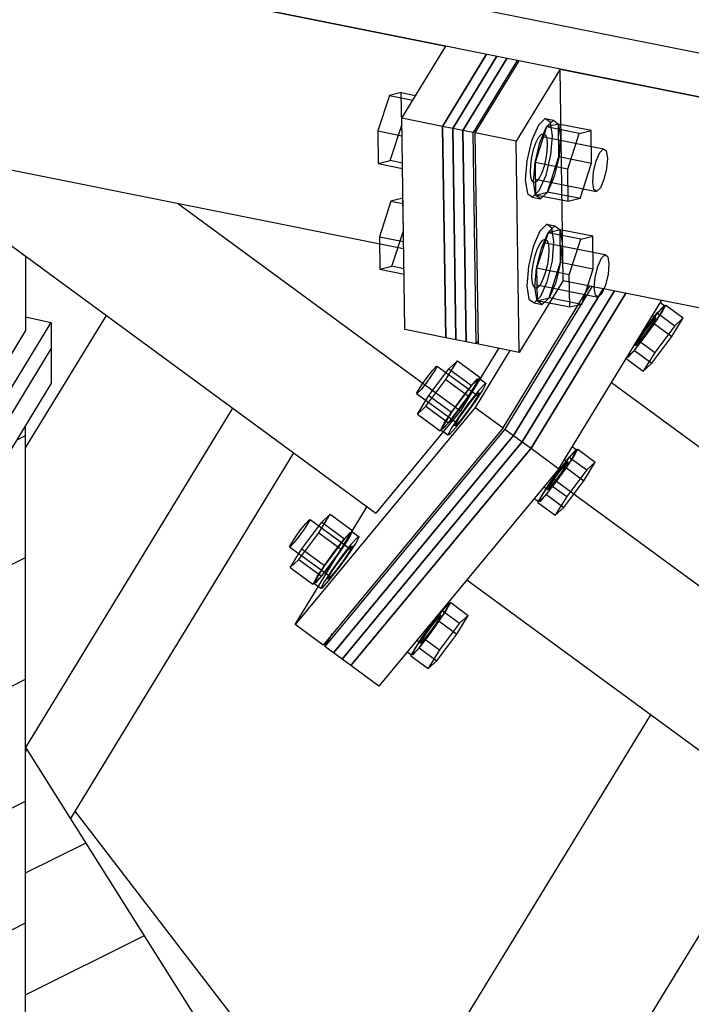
# Model space of a CAD drawing. Header units: millimetres. Extents: x 1838 to 190192, y -28 to 11710.
# Tile 37 of 80: x 58671 to 58981, y 2371 to 2824. Entities that reach past the tile are written whole.
import ezdxf

# ---------------------------------------------------------------- set-up
doc = ezdxf.new("R2010")
doc.units = ezdxf.units.MM

# ---------------------------------------------------------------- blocks, each defined once
blk = doc.blocks.new('Part-18973 - 18971')
at = {"color": 7}
for p, q in [((58921.55, 2704.11), (58920.12, 2801.49)), ((58920.12, 2801.49), (62770.64, 2030.52)), ((58921.55, 2704.11), (62944.09, 1898.7))]:
    blk.add_line(p, q, dxfattribs=at)
blk = doc.blocks.new('Part-18977 - 18971')
h = blk.add_hatch()
h.set_pattern_fill('', color=96, scale=50, style=0, pattern_type=0)
h.set_pattern_definition([(26.565, (58620.546, 2100.96), (-56.1266, 28.0633), [])])
h.paths.add_polyline_path([(58620.55, 1930.8), (58620.55, 2100.96), (58673.7, 2187.93), (58673.7, 2637.14), (58624.65, 2556.89), (58619.61, 2557.97), (58607.37, 2560.57), (58599.37, 2562.27), (58599.37, 2416.4), (58595.32, 2409.76), (58562.34, 2416.72), (58559.65, 2412.32), (58564.17, 2105.64), (58606.71, 2096.66), (58606.71, 1933.57), (58607.37, 1933.44), (58612.74, 1932.36)])
at = {"color": 96}
blk.add_line((58673.7, 2187.93), (58673.7, 2637.14), dxfattribs=at)
blk = doc.blocks.new('Part-19212 - 18971')
at = {"color": 7}
for p, q in [((58719.3, 2107.11), (58961.93, 2504.11)), ((58794.59, 2092.04), (59020.29, 2461.34))]:
    blk.add_line(p, q, dxfattribs=at)
blk = doc.blocks.new('Part-19213 - 18971')
at = {"color": 7}
for p, q in [((58673.7, 2627.04), (58710.97, 2688.03)), ((58673.88, 2489.09), (58769.33, 2645.26)), ((58694.52, 2456.37), (58797.39, 2624.69))]:
    blk.add_line(p, q, dxfattribs=at)
blk = doc.blocks.new('Part-19241 - 18971')
at = {"color": 7}
for p, q in [((58624.68, 2573.07), (58685.54, 2672.64)), ((58685.54, 2672.64), (58685.51, 2656.46)), ((58624.65, 2556.89), (58685.51, 2656.46)), ((58557.06, 2587.44), (58624.68, 2573.07)), ((58624.65, 2556.89), (58557.3, 2571.21)), ((58624.68, 2573.07), (58624.65, 2556.89))]:
    blk.add_line(p, q, dxfattribs=at)
blk = doc.blocks.new('Part-19242 - 18971')
at = {"color": 7}
for p, q in [((58624.71, 2585.2), (58685.56, 2684.77)), ((58673.7, 2687.29), (58685.56, 2684.77)), ((58685.56, 2684.77), (58685.54, 2672.64)), ((58624.68, 2573.07), (58685.54, 2672.64)), ((58556.88, 2599.61), (58624.71, 2585.2)), ((58624.68, 2573.07), (58557.06, 2587.44)), ((58624.71, 2585.2), (58624.68, 2573.07))]:
    blk.add_line(p, q, dxfattribs=at)
blk = doc.blocks.new('Part-23371 - 18971')
at = {"color": 7}
for p, q in [((58847.13, 2778.85), (58867.42, 2812.04)), ((58886.24, 2808.27), (58865.96, 2775.08)), ((58865.96, 2775.08), (58847.13, 2778.85)), ((58848.57, 2681.47), (58847.13, 2778.85)), ((58865.96, 2775.08), (58867.39, 2677.7)), ((58867.39, 2677.7), (58848.57, 2681.47))]:
    blk.add_line(p, q, dxfattribs=at)
blk = doc.blocks.new('Part-19273 - 18971')
h = blk.add_hatch()
h.set_pattern_fill('', color=96, scale=50, style=0, pattern_type=0)
h.set_pattern_definition([(26.565, (58777.616, 2202.53), (-56.127, 28.063), [])])
h.paths.add_polyline_path([(58741.49, 2143.41), (58777.62, 2202.53), (58815.52, 2264.55), (58673.7, 2489.38), (58673.7, 2250.88)])
at = {"color": 96}
blk.add_line((58815.52, 2264.55), (58673.7, 2489.38), dxfattribs=at)
blk = doc.blocks.new('Part-23373 - 18971')
at = {"color": 7}
for p, q in [((58875.37, 2773.19), (58895.65, 2806.38)), ((58900.36, 2805.44), (58880.07, 2772.25)), ((58880.07, 2772.25), (58875.37, 2773.19)), ((58876.8, 2675.82), (58875.37, 2773.19)), ((58881.51, 2674.87), (58880.07, 2772.25)), ((58881.51, 2674.87), (58876.8, 2675.82)), ((58882.42, 2676.37), (58881.51, 2674.87))]:
    blk.add_line(p, q, dxfattribs=at)
blk = doc.blocks.new('Part-23374 - 18971')
at = {"color": 7}
for p, q in [((58870.66, 2774.14), (58890.94, 2807.33)), ((58895.65, 2806.38), (58875.37, 2773.19)), ((58875.37, 2773.19), (58870.66, 2774.14)), ((58872.1, 2676.76), (58870.66, 2774.14)), ((58875.37, 2773.19), (58876.8, 2675.82)), ((58876.8, 2675.82), (58872.1, 2676.76))]:
    blk.add_line(p, q, dxfattribs=at)
blk = doc.blocks.new('Part-23375 - 18971')
at = {"color": 7}
for p, q in [((58865.96, 2775.08), (58886.24, 2808.27)), ((58890.94, 2807.33), (58870.66, 2774.14)), ((58870.66, 2774.14), (58865.96, 2775.08)), ((58867.39, 2677.7), (58865.96, 2775.08)), ((58870.66, 2774.14), (58872.1, 2676.76)), ((58872.1, 2676.76), (58867.39, 2677.7))]:
    blk.add_line(p, q, dxfattribs=at)
blk = doc.blocks.new('Part-19544 - 18971')
at = {"color": 7}
for p, q in [((58634.13, 2761.66), (58634.13, 2744.34)), ((58634.13, 2744.34), (58835.18, 2597)), ((58743.76, 2739.71), (58874.24, 2644.08)), ((58891.8, 2672.81), (58874.24, 2644.08)), ((58874.24, 2644.08), (58835.18, 2597))]:
    blk.add_line(p, q, dxfattribs=at)
blk = doc.blocks.new('Part-19545 - 18971')
at = {"color": 7}
for p, q in [((58943.9, 2657.1), (59764.96, 2055.38)), ((58916.24, 2613.3), (59734.15, 2013.89)), ((58877.18, 2566.22), (59697.73, 1964.87))]:
    blk.add_line(p, q, dxfattribs=at)
blk = doc.blocks.new('Part-19556 - 18971')
at = {"color": 7}
for p, q in [((58950.46, 2698.32), (58906.75, 2626.8)), ((58919.62, 2617.37), (58967.06, 2695)), ((58823.74, 2526.76), (58906.75, 2626.8)), ((58906.75, 2626.8), (58919.62, 2617.37)), ((58919.62, 2617.37), (58836.61, 2517.32)), ((58836.61, 2517.32), (58823.74, 2526.76))]:
    blk.add_line(p, q, dxfattribs=at)
blk = doc.blocks.new('Part-19557 - 18971')
at = {"color": 7}
for p, q in [((58893.87, 2636.24), (58933.85, 2701.65)), ((58896.96, 2671.78), (58881, 2645.67)), ((58881, 2645.67), (58798, 2545.62)), ((58881, 2645.67), (58893.87, 2636.24)), ((58893.87, 2636.24), (58810.87, 2536.19)), ((58798, 2545.62), (58831.18, 2599.93)), ((58810.87, 2536.19), (58798, 2545.62))]:
    blk.add_line(p, q, dxfattribs=at)
blk = doc.blocks.new('Bolt-19558 - 18971')
at = {"color": 7}
for p, q in [((58966.38, 2693.88), (58968.53, 2692.3)), ((58957.24, 2678.93), (58964.92, 2689.13)), ((58963.46, 2684), (58966.98, 2689.34)), ((58963.61, 2684.14), (58968.88, 2692.76)), ((58967.71, 2692.11), (58964.72, 2688.81)), ((58964.92, 2689.13), (58968.88, 2692.76)), ((58964.92, 2689.13), (58972.97, 2683.24)), ((58966.98, 2689.34), (58968.53, 2692.3)), ((58968.53, 2692.3), (58967.71, 2692.11)), ((58968.88, 2692.76), (58976.92, 2686.87)), ((58962.36, 2684.93), (58960.04, 2681.99)), ((58964.72, 2688.81), (58960.38, 2683.28)), ((58961.68, 2682.37), (58963.56, 2685.22)), ((58963.95, 2686.7), (58962.36, 2684.93)), ((58962.77, 2687.98), (58964.39, 2686.8)), ((58963.56, 2685.22), (58964.39, 2686.8)), ((58964.39, 2686.8), (58963.95, 2686.7)), ((58971.65, 2678.25), (58976.92, 2686.87)), ((58976.92, 2686.87), (58972.97, 2683.24)), ((58954.38, 2671.89), (58963.61, 2684.14)), ((58960.38, 2683.28), (58957.3, 2679.02)), ((58960.04, 2681.99), (58957.62, 2678.64)), ((58958.92, 2677.74), (58963.46, 2684)), ((58959.26, 2679.03), (58961.68, 2682.37)), ((58963.61, 2684.14), (58971.65, 2678.25)), ((58972.97, 2683.24), (58963.74, 2670.98)), ((58954.58, 2672.21), (58958.92, 2677.74)), ((58955.75, 2675.8), (58954.92, 2674.22)), ((58955.36, 2674.32), (58956.95, 2676.08)), ((58957.62, 2678.64), (58955.75, 2675.8)), ((58955.9, 2676.73), (58963.74, 2670.98)), ((58956.95, 2676.08), (58959.26, 2679.03)), ((58962.43, 2665.99), (58971.65, 2678.25)), ((58951.09, 2668.86), (58954.38, 2671.89)), ((58951.6, 2668.91), (58954.58, 2672.21)), ((58954.38, 2671.89), (58962.43, 2665.99)), ((58954.53, 2674.5), (58954.92, 2674.22)), ((58954.92, 2674.22), (58955.36, 2674.32)), ((58963.74, 2670.98), (58958.47, 2662.36)), ((58867.53, 2658.44), (58872.8, 2667.07)), ((58868.84, 2663.43), (58872.8, 2667.07)), ((58872.8, 2667.07), (58883.26, 2659.4)), ((58950.63, 2668.1), (58958.47, 2662.36)), ((58951.04, 2668.78), (58951.6, 2668.91)), ((58859.13, 2659.83), (58861.45, 2662.77)), ((58859.61, 2651.18), (58868.84, 2663.43)), ((58862.65, 2663.06), (58860.77, 2660.21)), ((58861.45, 2662.77), (58863.04, 2664.54)), ((58863.48, 2664.64), (58862.65, 2663.06)), ((58863.04, 2664.54), (58863.48, 2664.64)), ((58863.48, 2664.64), (58881.98, 2651.08)), ((58868.84, 2663.43), (58879.3, 2655.77)), ((58958.47, 2662.36), (58962.43, 2665.99)), ((58856.71, 2656.48), (58859.13, 2659.83)), ((58858.3, 2646.19), (58867.53, 2658.44)), ((58860.77, 2660.21), (58858.35, 2656.87)), ((58867.53, 2658.44), (58877.98, 2650.78)), ((58877.98, 2650.78), (58883.26, 2659.4)), ((58879.1, 2655.44), (58882.08, 2658.75)), ((58883.26, 2659.4), (58879.3, 2655.77)), ((58882.91, 2658.94), (58881.35, 2655.97)), ((58882.08, 2658.75), (58882.91, 2658.94)), ((58882.91, 2658.94), (58886.12, 2656.58)), ((58854.01, 2652.06), (58854.84, 2653.64)), ((58856.04, 2653.92), (58854.45, 2652.16)), ((58854.84, 2653.64), (58856.71, 2656.48)), ((58858.35, 2656.87), (58856.04, 2653.92)), ((58879.3, 2655.77), (58870.07, 2643.51)), ((58874.76, 2649.92), (58879.1, 2655.44)), ((58881.35, 2655.97), (58877.84, 2650.64)), ((58882.32, 2653.09), (58877.98, 2647.56)), ((58881.05, 2648.28), (58884.57, 2653.62)), ((58885.3, 2656.39), (58882.32, 2653.09)), ((58884.57, 2653.62), (58886.12, 2656.58)), ((58886.12, 2656.58), (58885.3, 2656.39)), ((58854.45, 2652.16), (58854.01, 2652.06)), ((58854.01, 2652.06), (58872.51, 2638.5)), ((58854.34, 2642.55), (58859.61, 2651.18)), ((58859.61, 2651.18), (58870.07, 2643.51)), ((58868.76, 2638.52), (58877.98, 2650.78)), ((58870.22, 2643.65), (58874.76, 2649.92)), ((58877.84, 2650.64), (58873.3, 2644.37)), ((58876.52, 2642.02), (58881.05, 2648.28)), ((58878.87, 2648.06), (58880.46, 2650.04)), ((58880.67, 2648.48), (58879.11, 2646.22)), ((58880.46, 2650.04), (58881.73, 2651.51)), ((58881.89, 2650.38), (58880.67, 2648.48)), ((58881.73, 2651.51), (58882.57, 2652.33)), ((58882.65, 2651.73), (58881.89, 2650.38)), ((58882.57, 2652.33), (58882.89, 2652.4)), ((58882.89, 2652.4), (58882.65, 2651.73)), ((58858.3, 2646.19), (58854.34, 2642.55)), ((58858.3, 2646.19), (58868.76, 2638.52)), ((58866.7, 2638.32), (58870.22, 2643.65)), ((58873.3, 2644.37), (58868.96, 2638.85)), ((58877.98, 2647.56), (58873.44, 2641.29)), ((58875.38, 2643.35), (58877.12, 2645.75)), ((58877.37, 2643.82), (58875.63, 2641.52)), ((58877.12, 2645.75), (58878.87, 2648.06)), ((58879.11, 2646.22), (58877.37, 2643.82)), ((58854.34, 2642.55), (58864.8, 2634.89)), ((58870.07, 2643.51), (58864.8, 2634.89)), ((58873.44, 2641.29), (58869.92, 2635.96)), ((58871.84, 2637.85), (58872.61, 2639.2)), ((58872.18, 2636.49), (58876.52, 2642.02)), ((58872.61, 2639.2), (58873.83, 2641.09)), ((58874.03, 2639.53), (58872.76, 2638.06)), ((58873.83, 2641.09), (58875.38, 2643.35)), ((58875.63, 2641.52), (58874.03, 2639.53)), ((58864.8, 2634.89), (58868.76, 2638.52)), ((58865.15, 2635.35), (58866.7, 2638.32)), ((58865.97, 2635.55), (58865.15, 2635.35)), ((58865.15, 2635.35), (58868.37, 2632.99)), ((58868.96, 2638.85), (58865.97, 2635.55)), ((58869.92, 2635.96), (58868.37, 2632.99)), ((58869.19, 2633.19), (58872.18, 2636.49)), ((58871.61, 2637.18), (58871.84, 2637.85)), ((58871.92, 2637.25), (58871.61, 2637.18)), ((58872.76, 2638.06), (58871.92, 2637.25)), ((58868.37, 2632.99), (58869.19, 2633.19)), ((58923.04, 2617.76), (58928.31, 2626.38)), ((58927.14, 2625.73), (58924.15, 2622.43)), ((58924.35, 2622.75), (58928.31, 2626.38)), ((58925.81, 2627.5), (58927.96, 2625.92)), ((58926.41, 2622.96), (58927.96, 2625.92)), ((58927.96, 2625.92), (58927.14, 2625.73)), ((58928.31, 2626.38), (58936.35, 2620.49)), ((58915.13, 2610.49), (58924.35, 2622.75)), ((58924.15, 2622.43), (58919.81, 2616.9)), ((58922.2, 2621.6), (58923.82, 2620.42)), ((58922.89, 2617.62), (58926.41, 2622.96)), ((58924.35, 2622.75), (58932.4, 2616.85)), ((58913.81, 2605.5), (58923.04, 2617.76)), ((58919.81, 2616.9), (58915.28, 2610.63)), ((58918.35, 2611.36), (58922.89, 2617.62)), ((58921.79, 2618.55), (58919.47, 2615.61)), ((58921.11, 2615.99), (58922.99, 2618.84)), ((58923.38, 2620.31), (58921.79, 2618.55)), ((58922.99, 2618.84), (58923.82, 2620.42)), ((58923.04, 2617.76), (58931.08, 2611.86)), ((58932.4, 2616.85), (58923.17, 2604.6)), ((58923.82, 2620.42), (58923.38, 2620.31)), ((58931.08, 2611.86), (58936.35, 2620.49)), ((58936.35, 2620.49), (58932.4, 2616.85)), ((58917.05, 2612.26), (58915.18, 2609.42)), ((58916.38, 2609.7), (58918.69, 2612.65)), ((58919.47, 2615.61), (58917.05, 2612.26)), ((58918.69, 2612.65), (58921.11, 2615.99)), ((58909.86, 2601.87), (58915.13, 2610.49)), ((58915.28, 2610.63), (58911.76, 2605.3)), ((58912.71, 2609.04), (58914.35, 2607.84)), ((58914.01, 2605.83), (58918.35, 2611.36)), ((58915.18, 2609.42), (58914.35, 2607.84)), ((58914.35, 2607.84), (58914.79, 2607.94)), ((58914.79, 2607.94), (58916.38, 2609.7)), ((58915.13, 2610.49), (58923.17, 2604.6)), ((58921.86, 2599.61), (58931.08, 2611.86)), ((58908.3, 2603.73), (58910.2, 2602.33)), ((58913.81, 2605.5), (58909.86, 2601.87)), ((58911.76, 2605.3), (58910.2, 2602.33)), ((58911.03, 2602.53), (58914.01, 2605.83)), ((58913.81, 2605.5), (58921.86, 2599.61)), ((58923.17, 2604.6), (58917.9, 2595.97)), ((58909.86, 2601.87), (58917.9, 2595.97)), ((58910.2, 2602.33), (58911.03, 2602.53)), ((58917.9, 2595.97), (58921.86, 2599.61)), ((58802.85, 2592.15), (58804.44, 2593.91)), ((58804.88, 2594.02), (58804.06, 2592.44)), ((58804.44, 2593.91), (58804.88, 2594.02)), ((58804.88, 2594.02), (58823.39, 2580.46)), ((58808.93, 2587.82), (58814.2, 2596.45)), ((58810.25, 2592.81), (58814.2, 2596.45)), ((58814.2, 2596.45), (58824.66, 2588.78)), ((58802.18, 2589.59), (58799.76, 2586.25)), ((58800.54, 2589.21), (58802.85, 2592.15)), ((58801.02, 2580.56), (58810.25, 2592.81)), ((58804.06, 2592.44), (58802.18, 2589.59)), ((58810.25, 2592.81), (58820.71, 2585.15)), ((58796.24, 2583.02), (58798.12, 2585.86)), ((58799.76, 2586.25), (58797.44, 2583.3)), ((58798.12, 2585.86), (58800.54, 2589.21)), ((58799.71, 2575.57), (58808.93, 2587.82)), ((58808.93, 2587.82), (58819.39, 2580.16)), ((58820.71, 2585.15), (58811.48, 2572.89)), ((58816.17, 2579.3), (58820.51, 2584.82)), ((58822.76, 2585.35), (58819.24, 2580.02)), ((58819.39, 2580.16), (58824.66, 2588.78)), ((58820.51, 2584.82), (58823.49, 2588.12)), ((58824.66, 2588.78), (58820.71, 2585.15)), ((58824.31, 2588.32), (58822.76, 2585.35)), ((58823.49, 2588.12), (58824.31, 2588.32)), ((58826.71, 2585.77), (58823.73, 2582.46)), ((58824.31, 2588.32), (58827.53, 2585.96)), ((58825.98, 2582.99), (58827.53, 2585.96)), ((58827.53, 2585.96), (58826.71, 2585.77)), ((58795.41, 2581.44), (58796.24, 2583.02)), ((58795.85, 2581.54), (58795.41, 2581.44)), ((58795.41, 2581.44), (58813.92, 2567.88)), ((58795.75, 2571.93), (58801.02, 2580.56)), ((58797.44, 2583.3), (58795.85, 2581.54)), ((58801.02, 2580.56), (58811.48, 2572.89)), ((58823.73, 2582.46), (58819.38, 2576.94)), ((58821.87, 2579.42), (58823.14, 2580.89)), ((58822.46, 2577.66), (58825.98, 2582.99)), ((58823.14, 2580.89), (58823.98, 2581.7)), ((58824.06, 2581.11), (58823.29, 2579.76)), ((58823.98, 2581.7), (58824.29, 2581.78)), ((58824.29, 2581.78), (58824.06, 2581.11)), ((58810.17, 2567.9), (58819.39, 2580.16)), ((58811.63, 2573.03), (58816.17, 2579.3)), ((58819.24, 2580.02), (58814.71, 2573.75)), ((58819.38, 2576.94), (58814.85, 2570.67)), ((58817.92, 2571.39), (58822.46, 2577.66)), ((58818.53, 2575.13), (58820.28, 2577.44)), ((58820.28, 2577.44), (58821.87, 2579.42)), ((58822.07, 2577.86), (58820.52, 2575.6)), ((58823.29, 2579.76), (58822.07, 2577.86)), ((58799.71, 2575.57), (58795.75, 2571.93)), ((58795.75, 2571.93), (58806.21, 2564.27)), ((58799.71, 2575.57), (58810.17, 2567.9)), ((58811.48, 2572.89), (58806.21, 2564.27)), ((58808.11, 2567.7), (58811.63, 2573.03)), ((58814.71, 2573.75), (58810.36, 2568.23)), ((58813.58, 2565.87), (58817.92, 2571.39)), ((58815.23, 2570.47), (58816.79, 2572.73)), ((58816.79, 2572.73), (58818.53, 2575.13)), ((58818.78, 2573.2), (58817.03, 2570.9)), ((58820.52, 2575.6), (58818.78, 2573.2)), ((58806.21, 2564.27), (58810.17, 2567.9)), ((58806.56, 2564.73), (58808.11, 2567.7)), ((58810.36, 2568.23), (58807.38, 2564.92)), ((58814.85, 2570.67), (58811.33, 2565.34)), ((58813.01, 2566.55), (58813.25, 2567.22)), ((58813.33, 2566.63), (58813.01, 2566.55)), ((58813.25, 2567.22), (58814.02, 2568.58)), ((58814.17, 2567.44), (58813.33, 2566.63)), ((58814.02, 2568.58), (58815.23, 2570.47)), ((58815.44, 2568.91), (58814.17, 2567.44)), ((58817.03, 2570.9), (58815.44, 2568.91)), ((58807.38, 2564.92), (58806.56, 2564.73)), ((58806.56, 2564.73), (58809.78, 2562.37)), ((58811.33, 2565.34), (58809.78, 2562.37)), ((58809.78, 2562.37), (58810.6, 2562.57)), ((58810.6, 2562.57), (58813.58, 2565.87)), ((58864.45, 2547.14), (58869.72, 2555.76)), ((58868.54, 2555.11), (58865.56, 2551.8)), ((58865.76, 2552.13), (58869.72, 2555.76)), ((58867.81, 2552.33), (58869.37, 2555.3)), ((58869.37, 2555.3), (58868.54, 2555.11)), ((58868.59, 2555.87), (58869.37, 2555.3)), ((58869.72, 2555.76), (58877.76, 2549.87)), ((58856.53, 2539.87), (58865.76, 2552.13)), ((58865.56, 2551.8), (58861.22, 2546.28)), ((58864.79, 2549.69), (58863.19, 2547.93)), ((58864.19, 2550.56), (58865.23, 2549.8)), ((58864.3, 2547), (58867.81, 2552.33)), ((58864.4, 2548.21), (58865.23, 2549.8)), ((58865.23, 2549.8), (58864.79, 2549.69)), ((58865.76, 2552.13), (58873.81, 2546.23)), ((58872.49, 2541.24), (58877.76, 2549.87)), ((58877.76, 2549.87), (58873.81, 2546.23)), ((58855.22, 2534.88), (58864.45, 2547.14)), ((58861.22, 2546.28), (58856.68, 2540.01)), ((58860.88, 2544.98), (58858.46, 2541.64)), ((58859.76, 2540.73), (58864.3, 2547)), ((58860.1, 2542.03), (58862.52, 2545.37)), ((58863.19, 2547.93), (58860.88, 2544.98)), ((58862.52, 2545.37), (58864.4, 2548.21)), ((58864.45, 2547.14), (58872.49, 2541.24)), ((58873.81, 2546.23), (58864.58, 2533.98)), ((58851.26, 2531.25), (58856.53, 2539.87)), ((58856.68, 2540.01), (58853.17, 2534.68)), ((58855.42, 2535.21), (58859.76, 2540.73)), ((58856.53, 2539.87), (58864.58, 2533.98)), ((58858.46, 2541.64), (58856.58, 2538.8)), ((58857.79, 2539.08), (58860.1, 2542.03)), ((58863.27, 2528.99), (58872.49, 2541.24)), ((58855.22, 2534.88), (58851.26, 2531.25)), ((58852.44, 2531.91), (58855.42, 2535.21)), ((58854.12, 2538.42), (58855.75, 2537.22)), ((58855.22, 2534.88), (58863.27, 2528.99)), ((58856.58, 2538.8), (58855.75, 2537.22)), ((58855.75, 2537.22), (58856.19, 2537.32)), ((58856.19, 2537.32), (58857.79, 2539.08)), ((58849.71, 2533.11), (58851.61, 2531.71)), ((58851.26, 2531.25), (58859.31, 2525.35)), ((58853.17, 2534.68), (58851.61, 2531.71)), ((58851.61, 2531.71), (58852.44, 2531.91)), ((58864.58, 2533.98), (58859.31, 2525.35)), ((58859.31, 2525.35), (58863.27, 2528.99))]:
    blk.add_line(p, q, dxfattribs=at)
blk = doc.blocks.new('Part-19659 - 18971')
at = {"color": 7}
for p, q in [((58552.59, 2895.3), (60055.43, 2594.39)), ((60055.73, 2574.11), (58552.89, 2875.01))]:
    blk.add_line(p, q, dxfattribs=at)
blk = doc.blocks.new('Part-19782 - 18971')
at = {"color": 7}
for p, q in [((58945.27, 2699.36), (58902.72, 2629.75)), ((58906.75, 2626.8), (58950.46, 2698.32)), ((58819.72, 2529.7), (58902.72, 2629.75)), ((58906.75, 2626.8), (58823.74, 2526.76)), ((58902.72, 2629.75), (58906.75, 2626.8)), ((58823.74, 2526.76), (58819.72, 2529.7))]:
    blk.add_line(p, q, dxfattribs=at)
blk = doc.blocks.new('Part-19776 - 18971')
at = {"color": 7}
for p, q in [((58934.89, 2701.44), (58894.68, 2635.65)), ((58898.7, 2632.7), (58940.08, 2700.4)), ((58894.68, 2635.65), (58811.67, 2535.6)), ((58894.68, 2635.65), (58898.7, 2632.7)), ((58898.7, 2632.7), (58815.69, 2532.65)), ((58811.67, 2535.6), (58815.29, 2541.52)), ((58815.69, 2532.65), (58811.67, 2535.6))]:
    blk.add_line(p, q, dxfattribs=at)
blk = doc.blocks.new('Part-19687 - 18971')
at = {"color": 7}
blk.add_line((58829.36, 2287.19), (58696.53, 2459.66), dxfattribs=at)
blk = doc.blocks.new('Part-19749 - 18971')
at = {"color": 7}
for p, q in [((58673.7, 2715.34), (58673.7, 2681.04)), ((58469.03, 2655.22), (58469.03, 2682.5)), ((58673.7, 2681.04), (58619.6, 2592.53)), ((58481.26, 2671.7), (58481.26, 2679.92)), ((58556.09, 2653.53), (58607.37, 2642.64)), ((58607.37, 2595.13), (58607.37, 2653.29)), ((58619.6, 2650.71), (58619.6, 2592.53)), ((58619.6, 2592.53), (58607.37, 2595.13))]:
    blk.add_line(p, q, dxfattribs=at)
blk = doc.blocks.new('Part-19777 - 18971')
at = {"color": 7}
for p, q in [((58940.08, 2700.4), (58898.7, 2632.7)), ((58902.72, 2629.75), (58945.27, 2699.36)), ((58815.69, 2532.65), (58898.7, 2632.7)), ((58898.7, 2632.7), (58902.72, 2629.75)), ((58902.72, 2629.75), (58819.72, 2529.7)), ((58819.72, 2529.7), (58815.69, 2532.65))]:
    blk.add_line(p, q, dxfattribs=at)
blk = doc.blocks.new('Part-23372 - 18971')
at = {"color": 7}
for p, q in [((58881.01, 2772.06), (58901.3, 2805.25)), ((58920.12, 2801.48), (58899.83, 2768.29)), ((58899.83, 2768.29), (58881.01, 2772.06)), ((58882.45, 2674.69), (58881.01, 2772.06)), ((58901.27, 2670.92), (58899.83, 2768.29)), ((58921.55, 2704.11), (58901.27, 2670.92)), ((58901.27, 2670.92), (58882.45, 2674.69))]:
    blk.add_line(p, q, dxfattribs=at)
blk = doc.blocks.new('Bolt-23376 - 18971')
at = {"color": 7}
for p, q in [((58841.42, 2789.29), (58836.12, 2772.95)), ((58846.94, 2790.65), (58841.42, 2789.29)), ((58841.42, 2789.29), (58852.2, 2787.13)), ((58846.94, 2790.65), (58853.54, 2789.33)), ((58847.16, 2775.65), (58846.94, 2790.65)), ((58841.86, 2759.31), (58847.16, 2775.65)), ((58847.16, 2775.65), (58847.18, 2775.65)), ((58910.11, 2775.56), (58907.02, 2768.43)), ((58913.27, 2778.66), (58910.11, 2775.56)), ((58915.64, 2776.91), (58913.27, 2778.66)), ((58913.27, 2778.66), (58917.03, 2777.91)), ((58913.88, 2774.8), (58917.03, 2777.91)), ((58919.4, 2776.14), (58913.88, 2774.78)), ((58916.59, 2770.78), (58915.64, 2776.91)), ((58917.03, 2777.91), (58919.4, 2776.16)), ((58919.4, 2776.16), (58920.35, 2770.03)), ((58934.45, 2773.12), (58919.4, 2776.14)), ((58919.62, 2761.15), (58919.4, 2776.14)), ((58836.12, 2772.95), (58847.25, 2770.72)), ((58836.12, 2772.95), (58836.34, 2757.95)), ((58913.88, 2774.78), (58908.58, 2758.44)), ((58910.2, 2769.88), (58911.4, 2771.39)), ((58910.78, 2767.68), (58913.88, 2774.8)), ((58911.4, 2771.39), (58912.51, 2771.83)), ((58912.51, 2771.83), (58913.4, 2771.18)), ((58913.4, 2771.18), (58913.99, 2769.48)), ((58928.93, 2771.77), (58913.88, 2774.78)), ((58915.86, 2761.9), (58916.59, 2770.78)), ((58923.64, 2755.42), (58928.93, 2771.77)), ((58928.93, 2771.77), (58934.45, 2773.12)), ((58934.67, 2758.13), (58934.45, 2773.12)), ((58907.02, 2768.43), (58904.81, 2759.19)), ((58907.94, 2764.36), (58909, 2767.45)), ((58908.57, 2758.44), (58910.78, 2767.68)), ((58909, 2767.45), (58910.2, 2769.88)), ((58911.92, 2770.34), (58940.15, 2764.69)), ((58913.99, 2769.48), (58914.22, 2766.91)), ((58914.22, 2766.91), (58914.07, 2763.71)), ((58920.35, 2770.03), (58919.63, 2761.15)), ((58907.11, 2760.88), (58907.94, 2764.36)), ((58914.07, 2763.71), (58913.56, 2760.21)), ((58913.65, 2752.66), (58915.86, 2761.9)), ((58936.77, 2759.15), (58938.45, 2763.01)), ((58938.45, 2763.01), (58940.15, 2764.69)), ((58940.15, 2764.69), (58941.43, 2763.74)), ((58941.43, 2763.74), (58941.95, 2760.42)), ((58836.34, 2757.95), (58841.86, 2759.31)), ((58836.34, 2757.95), (58847.48, 2755.72)), ((58847.44, 2758.19), (58841.86, 2759.31)), ((58904.81, 2759.19), (58904.08, 2750.31)), ((58906.45, 2754.18), (58906.59, 2757.38)), ((58906.59, 2757.38), (58907.11, 2760.88)), ((58907.84, 2749.56), (58908.57, 2758.44)), ((58923.64, 2755.42), (58908.58, 2758.44)), ((58908.58, 2758.44), (58908.8, 2743.44)), ((58913.56, 2760.21), (58912.73, 2756.73)), ((58914.32, 2744.8), (58919.62, 2761.15)), ((58919.63, 2761.15), (58917.42, 2751.91)), ((58919.62, 2761.15), (58934.67, 2758.13)), ((58929.38, 2741.78), (58934.67, 2758.13)), ((58935.58, 2754.16), (58936.77, 2759.15)), ((58941.95, 2760.42), (58941.55, 2755.63)), ((58906.68, 2751.61), (58906.45, 2754.18)), ((58911.67, 2753.64), (58910.47, 2751.21)), ((58910.56, 2745.53), (58913.65, 2752.66)), ((58912.73, 2756.73), (58911.67, 2753.64)), ((58923.86, 2740.43), (58923.64, 2755.42)), ((58935.18, 2749.36), (58935.58, 2754.16)), ((58941.55, 2755.63), (58940.36, 2750.63)), ((58904.08, 2750.31), (58905.03, 2744.18)), ((58907.27, 2749.91), (58906.68, 2751.61)), ((58908.16, 2749.26), (58907.27, 2749.91)), ((58908.79, 2743.42), (58907.84, 2749.56)), ((58909.26, 2749.7), (58908.16, 2749.26)), ((58908.75, 2750.75), (58936.98, 2745.1)), ((58910.47, 2751.21), (58909.26, 2749.7)), ((58917.42, 2751.91), (58914.32, 2744.78)), ((58935.7, 2746.04), (58935.18, 2749.36)), ((58940.36, 2750.63), (58938.69, 2746.78)), ((58905.03, 2744.18), (58907.4, 2742.43)), ((58907.4, 2742.43), (58910.56, 2745.53)), ((58911.16, 2741.67), (58908.79, 2743.42)), ((58908.8, 2743.44), (58914.32, 2744.8)), ((58923.86, 2740.43), (58908.8, 2743.44)), ((58914.32, 2744.78), (58911.16, 2741.67)), ((58929.38, 2741.78), (58914.32, 2744.8)), ((58936.98, 2745.1), (58935.7, 2746.04)), ((58938.69, 2746.78), (58936.98, 2745.1)), ((58842.14, 2740.6), (58836.84, 2724.26)), ((58847.65, 2741.96), (58842.14, 2740.6)), ((58842.14, 2740.6), (58847.71, 2739.49)), ((58847.65, 2741.96), (58847.68, 2741.95)), ((58847.88, 2726.97), (58847.65, 2741.96)), ((58907.4, 2742.43), (58911.16, 2741.67)), ((58929.38, 2741.78), (58923.86, 2740.43)), ((58913.99, 2729.97), (58910.83, 2726.87)), ((58916.36, 2728.23), (58913.99, 2729.97)), ((58913.99, 2729.97), (58917.75, 2729.22)), ((58842.58, 2710.62), (58847.88, 2726.97)), ((58847.88, 2726.97), (58847.9, 2726.96)), ((58910.83, 2726.87), (58907.73, 2719.74)), ((58914.6, 2726.1), (58909.3, 2709.75)), ((58911.5, 2718.99), (58914.59, 2726.12)), ((58914.59, 2726.12), (58917.75, 2729.22)), ((58920.12, 2727.45), (58914.6, 2726.1)), ((58929.65, 2723.08), (58914.6, 2726.1)), ((58917.31, 2722.09), (58916.36, 2728.23)), ((58917.75, 2729.22), (58920.12, 2727.47)), ((58920.12, 2727.47), (58921.07, 2721.34)), ((58935.17, 2724.44), (58920.12, 2727.45)), ((58920.34, 2712.46), (58920.12, 2727.45)), ((58836.84, 2724.26), (58847.97, 2722.03)), ((58836.84, 2724.26), (58837.06, 2709.26)), ((58909.72, 2718.77), (58910.91, 2721.19)), ((58910.91, 2721.19), (58912.12, 2722.7)), ((58912.12, 2722.7), (58913.23, 2723.15)), ((58912.64, 2721.65), (58940.87, 2716)), ((58913.23, 2723.15), (58914.12, 2722.49)), ((58914.12, 2722.49), (58914.71, 2720.79)), ((58914.71, 2720.79), (58914.94, 2718.22)), ((58916.58, 2713.21), (58917.31, 2722.09)), ((58921.07, 2721.34), (58920.34, 2712.46)), ((58924.35, 2706.73), (58929.65, 2723.08)), ((58929.65, 2723.08), (58935.17, 2724.44)), ((58935.39, 2709.44), (58935.17, 2724.44)), ((58907.73, 2719.74), (58905.52, 2710.5)), ((58908.66, 2715.67), (58909.72, 2718.77)), ((58909.29, 2709.75), (58911.5, 2718.99)), ((58914.94, 2718.22), (58914.79, 2715.02)), ((58907.31, 2708.69), (58907.83, 2712.2)), ((58907.83, 2712.2), (58908.66, 2715.67)), ((58914.79, 2715.02), (58914.28, 2711.52)), ((58914.37, 2703.97), (58916.58, 2713.21)), ((58915.04, 2696.11), (58920.34, 2712.46)), ((58920.34, 2712.46), (58918.14, 2703.22)), ((58920.34, 2712.46), (58935.39, 2709.44)), ((58937.49, 2710.47), (58939.16, 2714.32)), ((58939.16, 2714.32), (58940.87, 2716)), ((58940.87, 2716), (58942.15, 2715.05)), ((58942.15, 2715.05), (58942.66, 2711.74)), ((58942.66, 2711.74), (58942.27, 2706.94)), ((58837.06, 2709.26), (58842.58, 2710.62)), ((58837.06, 2709.26), (58848.19, 2707.03)), ((58848.16, 2709.5), (58842.58, 2710.62)), ((58905.52, 2710.5), (58904.8, 2701.62)), ((58907.16, 2705.5), (58907.31, 2708.69)), ((58908.56, 2700.87), (58909.29, 2709.75)), ((58924.35, 2706.73), (58909.3, 2709.75)), ((58909.3, 2709.75), (58909.52, 2694.76)), ((58913.45, 2708.05), (58912.38, 2704.95)), ((58914.28, 2711.52), (58913.45, 2708.05)), ((58930.09, 2693.1), (58935.39, 2709.44)), ((58936.3, 2705.47), (58937.49, 2710.47)), ((58907.4, 2702.92), (58907.16, 2705.5)), ((58907.99, 2701.23), (58907.4, 2702.92)), ((58912.38, 2704.95), (58911.19, 2702.52)), ((58911.27, 2696.84), (58914.37, 2703.97)), ((58918.14, 2703.22), (58915.04, 2696.09)), ((58924.57, 2691.74), (58924.35, 2706.73)), ((58935.9, 2700.67), (58936.3, 2705.47)), ((58942.27, 2706.94), (58941.08, 2701.94)), ((58904.8, 2701.62), (58905.75, 2695.49)), ((58908.88, 2700.57), (58907.99, 2701.23)), ((58909.51, 2694.73), (58908.56, 2700.87)), ((58909.98, 2701.02), (58908.88, 2700.57)), ((58909.47, 2702.06), (58937.7, 2696.41)), ((58911.19, 2702.52), (58909.98, 2701.02)), ((58936.42, 2697.36), (58935.9, 2700.67)), ((58939.4, 2698.09), (58937.7, 2696.41)), ((58941.08, 2701.94), (58939.4, 2698.09)), ((58905.75, 2695.49), (58908.12, 2693.74)), ((58908.12, 2693.74), (58911.27, 2696.84)), ((58908.12, 2693.74), (58911.88, 2692.99)), ((58911.88, 2692.99), (58909.51, 2694.73)), ((58909.52, 2694.76), (58915.04, 2696.11)), ((58924.57, 2691.74), (58909.52, 2694.76)), ((58915.04, 2696.09), (58911.88, 2692.99)), ((58930.09, 2693.1), (58915.04, 2696.11)), ((58937.7, 2696.41), (58936.42, 2697.36)), ((58930.09, 2693.1), (58924.57, 2691.74))]:
    blk.add_line(p, q, dxfattribs=at)
blk = doc.blocks.new('Part-23311 - 18971')
at = {"color": 7}
for p, q in [((58346.84, 2916.27), (58867.42, 2812.04)), ((58366.37, 2815.27), (58848.02, 2718.83))]:
    blk.add_line(p, q, dxfattribs=at)

msp = doc.modelspace()

# ---------------------------------------------------------------- block references
for name in ['Part-23311 - 18971', 'Part-19659 - 18971', 'Part-19687 - 18971', 'Part-23371 - 18971', 'Part-23375 - 18971', 'Part-23374 - 18971', 'Part-23373 - 18971', 'Part-23372 - 18971', 'Part-18973 - 18971', 'Bolt-23376 - 18971', 'Part-19544 - 18971', 'Part-19749 - 18971', 'Part-19557 - 18971', 'Part-19776 - 18971', 'Part-19777 - 18971', 'Part-19782 - 18971', 'Part-19556 - 18971', 'Bolt-19558 - 18971', 'Part-19213 - 18971', 'Part-19242 - 18971', 'Part-19241 - 18971', 'Part-19212 - 18971', 'Part-19545 - 18971', 'Part-18977 - 18971', 'Part-19273 - 18971']:
    msp.add_blockref(name, (0, 0))

doc.saveas('drawing.dxf')
